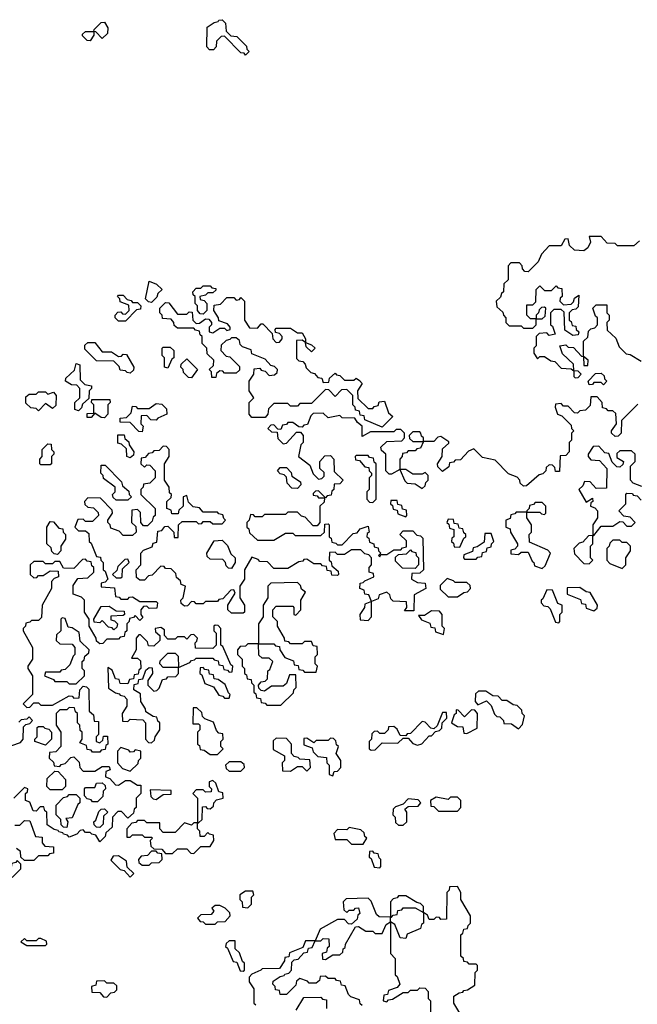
# Model space of a CAD drawing. Extents: x 2776963 to 2884430, y 684484 to 829250.
# Tile 122 of 256: x 2792145 to 2794769, y 787910 to 792090. Entities that reach past the tile are written whole.
import ezdxf

# ---------------------------------------------------------------- set-up
doc = ezdxf.new("R2010")
doc.units = 0

msp = doc.modelspace()

# ---------------------------------------------------------------- linework, layer by layer
at = {"layer": '0CON20XD'}
for points in [[(2792445, 792000), (2792431.7, 792001.7), (2792411.7, 792021.7), (2792411.7, 792028.3), (2792425, 792040), (2792460, 792040), (2792461.7, 792048.3), (2792491.7, 792078.3), (2792505, 792080), (2792520, 792055), (2792518.3, 792031.7), (2792495, 792010), (2792468.3, 792038.3), (2792460, 792040), (2792460, 792025), (2792445, 792000)], [(2793105, 791940), (2793098.3, 791948.3), (2793085, 791950), (2793015, 792020), (2793001.7, 792018.3), (2792981.7, 791998.3), (2792980, 791975), (2792968.3, 791961.7), (2792951.7, 791961.7), (2792940, 791975), (2792941.7, 792058.3), (2792971.7, 792078.3), (2792988.3, 792081.7), (2792991.7, 792088.3), (2793005, 792090), (2793020, 792075), (2793021.7, 792041.7), (2793041.7, 792021.7), (2793068.3, 792018.3), (2793108.3, 791978.3), (2793110, 791965), (2793120, 791955), (2793105, 791940)], [(2794778.3, 791151.7), (2794755, 791130), (2794685, 791130), (2794675, 791140), (2794641.7, 791141.7), (2794615, 791170), (2794565, 791170), (2794570, 791145), (2794558.3, 791121.7), (2794541.7, 791108.3), (2794501.7, 791111.7), (2794481.7, 791131.7), (2794475, 791160), (2794461.7, 791158.3), (2794445, 791130), (2794395, 791130), (2794362.5, 791095), (2794348.3, 791061.7), (2794305, 791020), (2794291.7, 791021.7), (2794281.7, 791031.7), (2794280, 791045), (2794268.3, 791058.3), (2794231.7, 791058.3), (2794220, 791045), (2794220, 790985), (2794201.7, 790968.3), (2794200, 790935), (2794191.7, 790928.3), (2794188.3, 790911.7), (2794170, 790895), (2794171.7, 790871.7), (2794198.3, 790848.3), (2794200, 790835), (2794210, 790825), (2794210, 790805), (2794225, 790790), (2794275, 790790), (2794285, 790780), (2794325, 790780), (2794340, 790795), (2794340, 790820), (2794365, 790820), (2794378.3, 790831.7), (2794380, 790865), (2794375, 790870), (2794361.7, 790868.3), (2794351.7, 790858.3), (2794350, 790845), (2794340, 790835), (2794340, 790820), (2794315, 790820), (2794300, 790835), (2794300, 790880), (2794325, 790880), (2794338.3, 790891.7), (2794340, 790945), (2794355, 790960), (2794375, 790940), (2794405, 790940), (2794425, 790960), (2794431.7, 790951.7), (2794448.3, 790948.3), (2794450, 790915), (2794441.7, 790908.3), (2794440, 790895), (2794455, 790880), (2794488.3, 790881.7), (2794498.3, 790891.7), (2794501.7, 790908.3), (2794520, 790920), (2794518.3, 790871.7), (2794508.3, 790861.7), (2794491.7, 790858.3), (2794480, 790845), (2794480, 790815), (2794488.3, 790808.3), (2794491.7, 790791.7), (2794508.3, 790788.3), (2794510, 790775), (2794520, 790765), (2794518.3, 790751.7), (2794495, 790750), (2794461.7, 790771.7), (2794458.3, 790848.3), (2794445, 790860), (2794415, 790860), (2794400, 790845), (2794400, 790795), (2794408.3, 790788.3), (2794420, 790755), (2794395, 790750), (2794385, 790760), (2794351.7, 790758.3), (2794340, 790745), (2794340, 790705), (2794330, 790695), (2794330, 790675), (2794345, 790650), (2794355, 790660), (2794375, 790660), (2794401.7, 790641.7), (2794418.3, 790638.3), (2794445, 790610), (2794488.3, 790608.3), (2794500, 790600), (2794500, 790575), (2794505, 790570), (2794518.3, 790571.7), (2794530, 790585), (2794518.3, 790598.3), (2794500, 790600), (2794498.3, 790628.3), (2794451.7, 790671.7), (2794440, 790705)], [(2792705, 790890), (2792691.7, 790891.7), (2792680, 790905), (2792695, 790980), (2792727, 790967), (2792750, 790945), (2792731.7, 790928.3), (2792728.3, 790911.7), (2792705, 790890)], [(2792925, 790840), (2792911.7, 790841.7), (2792900, 790855), (2792900, 790875), (2792890, 790885), (2792890, 790915), (2792881.7, 790921.7), (2792880, 790935), (2792895, 790950), (2792915, 790950), (2792925, 790960), (2792955, 790960), (2792961.7, 790951.7), (2792978.3, 790948.3), (2792978.3, 790941.7), (2792965, 790930), (2792945, 790930), (2792935, 790920), (2792910, 790915), (2792911.7, 790901.7), (2792928.3, 790898.3), (2792940, 790885), (2792940, 790855), (2792925, 790840)], [(2792595, 790810), (2792565, 790810), (2792550, 790825), (2792550, 790835), (2792561.7, 790848.3), (2792575, 790850), (2792581.7, 790841.7), (2792595, 790840), (2792610, 790855), (2792608.3, 790878.3), (2792571.7, 790891.7), (2792570, 790905), (2792560, 790915), (2792565, 790920), (2792585, 790920), (2792601.7, 790901.7), (2792618.3, 790898.3), (2792625, 790890), (2792645, 790890), (2792660, 790875), (2792658.3, 790861.7), (2792641.7, 790858.3), (2792595, 790810)], [(2793685, 790360), (2793611.7, 790391.7), (2793608.3, 790408.3), (2793591.7, 790411.7), (2793588.3, 790428.3), (2793571.7, 790431.7), (2793570, 790445), (2793560, 790455), (2793560, 790495), (2793535, 790520), (2793511.7, 790518.3), (2793485, 790490), (2793458.3, 790518.3), (2793445, 790520), (2793385, 790460), (2793335, 790460), (2793325, 790450), (2793295, 790450), (2793285, 790460), (2793225, 790460), (2793201.7, 790438.3), (2793200, 790415), (2793188.3, 790401.7), (2793131.7, 790401.7), (2793120, 790415), (2793120, 790465), (2793140, 790485), (2793120, 790515), (2793120, 790555), (2793140, 790585), (2793141.7, 790608.3), (2793165, 790610), (2793171.7, 790601.7), (2793188.3, 790598.3), (2793205, 790580), (2793228.3, 790581.7), (2793238.3, 790591.7), (2793240, 790605), (2793228.3, 790618.3), (2793211.7, 790621.7), (2793188.3, 790648.3), (2793131.7, 790671.7), (2793128.3, 790688.3), (2793091.7, 790701.7), (2793081.7, 790711.7), (2793078.3, 790728.3), (2793065, 790740), (2793045, 790740), (2793038.3, 790731.7), (2793021.7, 790728.3), (2793001.7, 790708.3), (2793000, 790685), (2793021.7, 790661.7), (2793038.3, 790658.3), (2793078.3, 790618.3), (2793078.3, 790601.7), (2793065, 790590), (2793015, 790590), (2793008.3, 790598.3), (2792995, 790600), (2792981.7, 790588.3), (2792978.3, 790571.7), (2792961.7, 790571.7), (2792960, 790595), (2792950, 790605), (2792968.3, 790621.7), (2792970, 790645), (2792941.7, 790671.7), (2792940, 790695), (2792920, 790715), (2792920, 790745), (2792911.7, 790751.7), (2792908.3, 790768.3), (2792891.7, 790771.7), (2792885, 790780), (2792815, 790780), (2792801.7, 790791.7), (2792800, 790805), (2792788.3, 790818.3), (2792751.7, 790821.7), (2792750, 790835), (2792740, 790845), (2792740, 790865), (2792765, 790890), (2792778.3, 790888.3), (2792815, 790840), (2792855, 790840), (2792865, 790850), (2792878.3, 790848.3), (2792880, 790815), (2792895, 790800), (2792908.3, 790801.7), (2792935, 790820), (2792948.3, 790818.3), (2792960, 790805), (2792960, 790795), (2792950, 790785), (2792950, 790765), (2792965, 790760), (2792995, 790780), (2793015, 790780), (2793025, 790770), (2793040, 790775), (2793040, 790785), (2793028.3, 790798.3), (2792991.7, 790811.7), (2792990, 790825), (2792970, 790855), (2792971.7, 790878.3), (2792998.3, 790881.7), (2793025, 790910), (2793055, 790910), (2793065, 790900), (2793078.3, 790901.7), (2793085, 790910), (2793100, 790895), (2793100, 790815), (2793121.7, 790781.7), (2793155, 790780), (2793171.7, 790798.3), (2793178.3, 790798.3), (2793218.3, 790758.3), (2793220, 790735), (2793235, 790720), (2793248.3, 790721.7), (2793260, 790735), (2793260, 790745), (2793248.3, 790758.3), (2793231.7, 790761.7), (2793230, 790775), (2793235, 790780), (2793295, 790780), (2793325, 790760), (2793345, 790760), (2793360, 790735), (2793360, 790720), (2793385, 790710), (2793400, 790695), (2793385, 790680), (2793361.7, 790701.7), (2793360, 790720), (2793345, 790730), (2793321.7, 790728.3), (2793321.7, 790651.7), (2793331.7, 790641.7), (2793348.3, 790638.3), (2793358.3, 790628.3), (2793361.7, 790611.7), (2793381.7, 790591.7), (2793398.3, 790588.3), (2793411.7, 790571.7), (2793428.3, 790568.3), (2793435, 790550), (2793458.3, 790551.7), (2793461.7, 790568.3), (2793485, 790590), (2793491.7, 790581.7), (2793505, 790580), (2793525, 790560), (2793565, 790560), (2793575, 790567.5), (2793588.3, 790558.3), (2793600, 790545), (2793580, 790515), (2793581.7, 790481.7), (2793625, 790440), (2793645, 790440), (2793651.7, 790448.3), (2793668.3, 790451.7), (2793671.7, 790468.3), (2793695, 790470), (2793711.7, 790421.7), (2793730, 790405), (2793685, 790360)], [(2794440, 790705), (2794465, 790710), (2794475, 790700), (2794498.3, 790698.3), (2794531.7, 790661.7), (2794540, 790660), (2794541.7, 790621.7), (2794558.3, 790621.7), (2794560, 790645), (2794540, 790660), (2794540, 790725), (2794558.3, 790741.7), (2794561.7, 790768.3), (2794571.7, 790778.3), (2794588.3, 790781.7), (2794600, 790795), (2794600, 790825), (2794591.7, 790831.7), (2794580, 790865), (2794595, 790880), (2794640, 790880), (2794640, 790845), (2794650, 790835), (2794650, 790815), (2794640, 790805), (2794641.7, 790771.7), (2794678.3, 790738.3), (2794691.7, 790701.7), (2794721.7, 790671.7), (2794738.3, 790668.3), (2794785, 790640)], [(2792615, 790590), (2792601.7, 790591.7), (2792595, 790600), (2792571.7, 790601.7), (2792568.3, 790618.3), (2792545, 790640), (2792471.7, 790641.7), (2792421.7, 790691.7), (2792421.7, 790708.3), (2792435, 790720), (2792465, 790720), (2792495, 790680), (2792535, 790680), (2792565, 790660), (2792578.3, 790661.7), (2792585, 790670), (2792598.3, 790668.3), (2792630, 790615), (2792628.3, 790601.7), (2792615, 790590)], [(2792775, 790610), (2792760, 790615), (2792760, 790655), (2792750, 790665), (2792750, 790695), (2792755, 790700), (2792785, 790700), (2792800, 790685), (2792800, 790655), (2792791.7, 790648.3), (2792775, 790610)], [(2792875, 790570), (2792861.7, 790571.7), (2792841.7, 790591.7), (2792840, 790605), (2792830, 790615), (2792831.7, 790628.3), (2792855, 790650), (2792900, 790605), (2792875, 790570)], [(2792395, 790430), (2792380, 790435), (2792380, 790465), (2792400, 790485), (2792400, 790525), (2792388.3, 790538.3), (2792365, 790540), (2792340, 790555), (2792341.7, 790568.3), (2792378.3, 790601.7), (2792385, 790630), (2792400, 790625), (2792401.7, 790561.7), (2792421.7, 790541.7), (2792450, 790535), (2792450, 790525), (2792440, 790515), (2792438.3, 790481.7), (2792411.7, 790458.3), (2792408.3, 790441.7), (2792395, 790430)], [(2794625, 790540), (2794615, 790550), (2794585, 790550), (2794578.3, 790541.7), (2794565, 790540), (2794560, 790555), (2794591.7, 790588.3), (2794615, 790590), (2794628.3, 790578.3), (2794630, 790565), (2794640, 790555), (2794625, 790540)], [(2792225, 790430), (2792215, 790440), (2792191.7, 790441.7), (2792171.7, 790461.7), (2792171.7, 790488.3), (2792185, 790500), (2792215, 790500), (2792225, 790510), (2792255, 790510), (2792265, 790500), (2792288.3, 790508.3), (2792300, 790495), (2792298.3, 790451.7), (2792285, 790440), (2792255, 790460), (2792225, 790430)], [(2794771.7, 790458.3), (2794701.7, 790388.3), (2794700, 790335), (2794688.3, 790321.7), (2794675, 790320), (2794660, 790335), (2794660, 790345), (2794680, 790375), (2794678.3, 790418.3), (2794665, 790430), (2794645, 790430), (2794638.3, 790438.3), (2794621.7, 790441.7), (2794620, 790465), (2794598.3, 790488.3), (2794571.7, 790488.3), (2794568.3, 790451.7), (2794548.3, 790431.7), (2794525, 790430), (2794515, 790420), (2794501.7, 790421.7), (2794475, 790450), (2794455, 790450), (2794445, 790460), (2794421.7, 790458.3), (2794420, 790445), (2794430, 790415), (2794448.3, 790408.3), (2794488.3, 790368.3), (2794490, 790355), (2794500, 790345), (2794490, 790335), (2794490, 790305), (2794480, 790295), (2794480, 790255), (2794465, 790240), (2794441.7, 790238.3), (2794438.3, 790171.7), (2794421.7, 790171.7), (2794418.3, 790188.3), (2794408.3, 790198.3), (2794395, 790200), (2794381.7, 790188.3), (2794380, 790175), (2794368.3, 790161.7), (2794351.7, 790158.3), (2794298.3, 790111.7), (2794285, 790110), (2794271.7, 790121.7), (2794270, 790135), (2794258.3, 790148.3), (2794221.7, 790161.7), (2794165, 790220), (2794111.7, 790231.7), (2794075, 790267.5), (2794051.7, 790258.3), (2794018.3, 790221.7), (2793995, 790220), (2793988.3, 790211.7), (2793971.7, 790208.3), (2793968.3, 790191.7), (2793941.7, 790171.7), (2793921.7, 790191.7), (2793920, 790205), (2793940, 790235), (2793941.7, 790268.3), (2793968.3, 790291.7), (2793968.3, 790298.3), (2793935, 790320), (2793921.7, 790318.3), (2793905, 790300), (2793860, 790300), (2793860, 790315), (2793851.7, 790321.7), (2793850, 790335), (2793845, 790340), (2793815, 790340), (2793800, 790325), (2793801.7, 790311.7), (2793815, 790300), (2793860, 790300), (2793848.3, 790271.7), (2793831.7, 790268.3), (2793825, 790260), (2793795, 790260), (2793788.3, 790251.7), (2793771.7, 790248.3), (2793770, 790235), (2793760, 790225), (2793760, 790180), (2793725, 790160), (2793715, 790160), (2793700, 790175), (2793700, 790245), (2793681.7, 790261.7), (2793680, 790275), (2793705, 790300), (2793768.3, 790301.7), (2793780, 790315), (2793780, 790335), (2793765, 790350), (2793745, 790350), (2793735, 790340), (2793635, 790340), (2793600, 790320), (2793600, 790365), (2793580, 790380), (2793568.3, 790398.3), (2793515, 790400), (2793505, 790410), (2793455, 790400), (2793435, 790420), (2793391.7, 790418.3), (2793381.7, 790408.3), (2793368.3, 790371.7), (2793351.7, 790368.3), (2793345, 790360), (2793331.7, 790361.7), (2793305, 790380), (2793285, 790380), (2793278.3, 790371.7), (2793261.7, 790368.3), (2793255, 790350), (2793241.7, 790351.7), (2793225, 790370), (2793211.7, 790368.3), (2793200, 790355), (2793215, 790340), (2793238.3, 790338.3), (2793241.7, 790311.7), (2793265, 790290), (2793278.3, 790291.7), (2793321.7, 790338.3), (2793338.3, 790338.3), (2793350, 790325), (2793350, 790295), (2793340, 790285), (2793330, 790235), (2793378.3, 790198.3), (2793391.7, 790161.7), (2793415, 790140), (2793428.3, 790141.7), (2793438.3, 790151.7), (2793438.3, 790168.3), (2793420, 790185), (2793420, 790215), (2793441.7, 790238.3), (2793465, 790240), (2793480, 790225), (2793481.7, 790171.7), (2793520, 790135), (2793505, 790120), (2793481.7, 790118.3), (2793480, 790095), (2793471.7, 790088.3), (2793468.3, 790071.7), (2793451.7, 790068.3), (2793445, 790060), (2793415, 790090), (2793401.7, 790088.3), (2793391.7, 790078.3), (2793391.7, 790071.7), (2793408.3, 790068.3), (2793415, 790060), (2793440, 790060), (2793438.3, 790041.7), (2793420, 790025), (2793420, 789955), (2793408.3, 789941.7), (2793391.7, 789941.7), (2793358.3, 789978.3), (2793341.7, 789981.7), (2793325, 790000), (2793285, 790000), (2793275, 789990), (2793185, 789990), (2793175, 789980), (2793145, 789980), (2793138.3, 789988.3), (2793125, 789990), (2793120, 789965), (2793110, 789955), (2793110, 789935), (2793118.3, 789928.3), (2793121.7, 789911.7), (2793155, 789880), (2793225, 789880), (2793275, 789910), (2793305, 789910), (2793315, 789900), (2793425, 789900), (2793440, 789915), (2793441.7, 789948.3), (2793455, 789950), (2793460, 789945), (2793460, 789895), (2793468.3, 789888.3), (2793471.7, 789871.7), (2793488.3, 789868.3), (2793495, 789860), (2793515, 789860), (2793561.7, 789908.3), (2793578.3, 789911.7), (2793591.7, 789928.3), (2793625, 789940), (2793630, 789915), (2793621.7, 789908.3), (2793620, 789895), (2793628.3, 789888.3), (2793631.7, 789871.7), (2793650, 789865), (2793651.7, 789851.7), (2793668.3, 789848.3), (2793670, 789835), (2793680, 789825), (2793670, 789815), (2793675, 789810), (2793680, 789820), (2793705, 789820), (2793735, 789840), (2793765, 789840), (2793771.7, 789848.3), (2793788.3, 789851.7), (2793788.3, 789878.3), (2793760, 789905), (2793775, 789920), (2793815, 789920), (2793831.7, 789901.7), (2793848.3, 789898.3), (2793858.3, 789888.3), (2793860, 789755), (2793845, 789740), (2793811.7, 789738.3), (2793810, 789715), (2793835, 789700), (2793868.3, 789698.3), (2793870, 789675), (2793821.7, 789648.3), (2793820, 789580), (2793780, 789580), (2793790, 789595), (2793788.3, 789618.3), (2793731.7, 789621.7), (2793721.7, 789631.7), (2793718.3, 789648.3), (2793705, 789660), (2793671.7, 789648.3), (2793668.3, 789631.7), (2793640, 789620), (2793628.3, 789648.3), (2793611.7, 789651.7), (2793608.3, 789668.3), (2793590, 789675), (2793591.7, 789698.3), (2793605, 789700), (2793611.7, 789708.3), (2793650, 789725), (2793648.3, 789738.3), (2793630, 789745), (2793630, 789765), (2793640, 789775), (2793640, 789805), (2793628.3, 789818.3), (2793611.7, 789821.7), (2793595, 789840), (2793555, 789840), (2793525, 789820), (2793495, 789820), (2793485, 789830), (2793461.7, 789828.3), (2793460, 789795), (2793468.3, 789788.3), (2793471.7, 789771.7), (2793498.3, 789748.3), (2793500, 789735), (2793495, 789730), (2793471.7, 789731.7), (2793468.3, 789748.3), (2793451.7, 789751.7), (2793448.3, 789768.3), (2793431.7, 789771.7), (2793425, 789780), (2793395, 789780), (2793365, 789800), (2793351.7, 789798.3), (2793348.3, 789791.7), (2793331.7, 789788.3), (2793285, 789760), (2793225, 789760), (2793198.3, 789788.3), (2793165, 789790), (2793158.3, 789798.3), (2793131.7, 789808.3), (2793100, 789755), (2793100, 789715), (2793080, 789685), (2793080, 789635), (2793100, 789605), (2793100, 789575), (2793095, 789570), (2793045, 789570), (2793030, 789585), (2793030, 789605), (2793060, 789655), (2793055, 789670), (2793041.7, 789668.3), (2793008.3, 789631.7), (2792991.7, 789628.3), (2792985, 789620), (2792935, 789620), (2792925, 789610), (2792895, 789610), (2792888.3, 789618.3), (2792875, 789620), (2792858.3, 789601.7), (2792845, 789600), (2792831.7, 789611.7), (2792830, 789625), (2792840, 789635), (2792850, 789685), (2792831.7, 789691.7), (2792828.3, 789708.3), (2792811.7, 789721.7), (2792808.3, 789738.3), (2792788.3, 789758.3), (2792765, 789760), (2792758.3, 789768.3), (2792745, 789770), (2792708.3, 789731.7), (2792691.7, 789728.3), (2792675, 789710), (2792655, 789710), (2792641.7, 789721.7), (2792640, 789755), (2792660, 789775), (2792660, 789825), (2792671.7, 789838.3), (2792708.3, 789851.7), (2792711.7, 789868.3), (2792728.3, 789871.7), (2792731.7, 789918.3), (2792748.3, 789921.7), (2792761.7, 789938.3), (2792775, 789940), (2792800, 789915)], [(2792505, 790400), (2792491.7, 790401.7), (2792465, 790420), (2792448.3, 790401.7), (2792431.7, 790401.7), (2792431.7, 790418.3), (2792460, 790420), (2792460, 790455), (2792450, 790465), (2792451.7, 790478.3), (2792528.3, 790478.3), (2792530, 790465), (2792520, 790455), (2792520, 790415), (2792505, 790400)], [(2792665, 790340), (2792651.7, 790341.7), (2792615, 790380), (2792571.7, 790381.7), (2792571.7, 790398.3), (2792598.3, 790401.7), (2792618.3, 790421.7), (2792625, 790450), (2792638.3, 790448.3), (2792645, 790440), (2792695, 790440), (2792725, 790460), (2792748.3, 790458.3), (2792768.3, 790438.3), (2792770, 790415), (2792731.7, 790398.3), (2792725, 790390), (2792701.7, 790391.7), (2792685, 790410), (2792661.7, 790408.3), (2792660, 790375), (2792670, 790365), (2792665, 790340)], [(2792615, 790230), (2792600, 790235), (2792598.3, 790268.3), (2792578.3, 790288.3), (2792561.7, 790291.7), (2792561.7, 790328.3), (2792588.3, 790328.3), (2792591.7, 790311.7), (2792608.3, 790298.3), (2792610, 790285), (2792630, 790255), (2792628.3, 790241.7), (2792615, 790230)], [(2792800, 789915), (2792801.7, 789891.7), (2792818.3, 789891.7), (2792820, 789945), (2792835, 789960), (2792895, 789960), (2792905, 789950), (2792918.3, 789951.7), (2792925, 789960), (2792955, 789960), (2792965, 789950), (2793005, 789950), (2793020, 789965), (2793011.7, 789971.7), (2793008.3, 789988.3), (2792991.7, 789991.7), (2792985, 790000), (2792925, 790000), (2792908.3, 790018.3), (2792881.7, 790021.7), (2792861.7, 790041.7), (2792855, 790070), (2792840, 790065), (2792840, 790025), (2792821.7, 790008.3), (2792818.3, 789991.7), (2792791.7, 789991.7), (2792788.3, 790008.3), (2792770, 790015), (2792770, 790045), (2792788.3, 790061.7), (2792790, 790075), (2792781.7, 790081.7), (2792780, 790105), (2792760, 790135), (2792760, 790205), (2792780, 790235), (2792780, 790265), (2792768.3, 790278.3), (2792755, 790280), (2792738.3, 790261.7), (2792715, 790260), (2792708.3, 790251.7), (2792691.7, 790248.3), (2792678.3, 790231.7), (2792661.7, 790228.3), (2792660, 790205), (2792675, 790190), (2792685, 790200), (2792698.3, 790198.3), (2792720, 790175), (2792720, 790145), (2792698.3, 790121.7), (2792671.7, 790118.3), (2792670, 790105), (2792660, 790095), (2792660, 790075), (2792720, 790015), (2792720, 789985), (2792711.7, 789978.3), (2792708.3, 789961.7), (2792688.3, 789941.7), (2792671.7, 789941.7), (2792660, 789955), (2792658.3, 789998.3), (2792645, 790010), (2792621.7, 790008.3), (2792620, 789955), (2792638.3, 789938.3), (2792640, 789915), (2792625, 789900), (2792585, 789900), (2792568.3, 789918.3), (2792531.7, 789931.7), (2792530, 789945), (2792520, 789955), (2792520, 789965), (2792540, 789995), (2792538.3, 790008.3), (2792488.3, 790058.3), (2792435, 790060), (2792420, 790045), (2792421.7, 790031.7), (2792435, 790020), (2792458.3, 790018.3), (2792478.3, 789998.3), (2792480, 789985), (2792455, 789960), (2792425, 789960), (2792415, 789970), (2792391.7, 789968.3), (2792380, 789935), (2792395, 789920), (2792425, 789920), (2792438.3, 789908.3), (2792440, 789875), (2792448.3, 789868.3), (2792471.7, 789811.7), (2792488.3, 789808.3), (2792490, 789795), (2792500, 789785), (2792500, 789755), (2792508.3, 789748.3), (2792520, 789715), (2792508.3, 789701.7), (2792491.7, 789698.3), (2792491.7, 789681.7), (2792548.3, 789678.3), (2792551.7, 789641.7), (2792568.3, 789638.3), (2792575, 789630), (2792605, 789630), (2792611.7, 789638.3), (2792625, 789640), (2792655, 789620), (2792725, 789620), (2792730, 789615), (2792728.3, 789591.7), (2792695, 789590), (2792685, 789600), (2792671.7, 789598.3), (2792660, 789585), (2792660, 789565), (2792668.3, 789551.7), (2792655, 789540), (2792635, 789560), (2792628.3, 789551.7), (2792611.7, 789548.3), (2792610, 789535), (2792600, 789525), (2792600, 789495), (2792591.7, 789488.3), (2792588.3, 789471.7), (2792571.7, 789468.3), (2792565, 789460), (2792515, 789460), (2792498.3, 789441.7), (2792485, 789440), (2792471.7, 789451.7), (2792470, 789465), (2792440, 789515), (2792440, 789545), (2792420, 789575), (2792420, 789625), (2792408.3, 789638.3), (2792371.7, 789651.7), (2792371.7, 789688.3), (2792391.7, 789718.3), (2792435, 789720), (2792460, 789745), (2792460, 789765), (2792451.7, 789771.7), (2792448.3, 789788.3), (2792431.7, 789791.7), (2792425, 789800), (2792411.7, 789798.3), (2792375, 789760), (2792331.7, 789761.7), (2792315, 789790), (2792295, 789790), (2792285, 789780), (2792255, 789780), (2792245, 789790), (2792205, 789790), (2792190, 789775), (2792190, 789735), (2792205, 789720), (2792218.3, 789721.7), (2792225, 789730), (2792245, 789730), (2792275, 789750), (2792308.3, 789748.3), (2792310, 789725), (2792291.7, 789718.3), (2792280, 789705), (2792280, 789675), (2792240, 789605), (2792238.3, 789551.7), (2792225, 789540), (2792195, 789540), (2792188.3, 789531.7), (2792171.7, 789528.3), (2792170, 789515), (2792160, 789505), (2792160, 789495), (2792200, 789425), (2792200, 789375), (2792180, 789345), (2792180, 789335), (2792200, 789305), (2792200, 789225), (2792160, 789185), (2792175, 789170), (2792188.3, 789171.7), (2792205, 789190), (2792225, 789190), (2792235, 789180), (2792285, 789180), (2792355, 789220), (2792368.3, 789218.3), (2792375, 789210), (2792398.3, 789211.7), (2792400, 789245), (2792415, 789260), (2792428.3, 789258.3), (2792438.3, 789248.3), (2792440, 789155), (2792458.3, 789138.3), (2792461.7, 789111.7), (2792480, 789110), (2792480, 789055), (2792470, 789045), (2792470, 789025), (2792485, 789020), (2792498.3, 789031.7), (2792501.7, 789048.3), (2792518.3, 789048.3), (2792520, 789015), (2792511.7, 789008.3), (2792508.3, 788991.7), (2792491.7, 788988.3), (2792485, 788980), (2792455, 788980), (2792448.3, 788988.3), (2792431.7, 788991.7), (2792428.3, 789008.3), (2792400, 789020), (2792410, 789035), (2792410, 789065), (2792401.7, 789071.7), (2792400, 789095), (2792390, 789105), (2792390, 789145), (2792381.7, 789151.7), (2792378.3, 789168.3), (2792355, 789170), (2792345, 789160), (2792315, 789160), (2792300, 789145), (2792300, 789095), (2792320, 789065), (2792320, 789005), (2792298.3, 788981.7), (2792271.7, 788978.3), (2792270, 788955), (2792288.3, 788938.3), (2792291.7, 788921.7), (2792315, 788920), (2792321.7, 788928.3), (2792338.3, 788931.7), (2792361.7, 788958.3), (2792375, 788960), (2792398.3, 788938.3), (2792400, 788915), (2792415, 788900), (2792465, 788900), (2792495, 788920), (2792525, 788920), (2792530, 788905), (2792511.7, 788898.3), (2792510, 788875), (2792528.3, 788868.3), (2792551.7, 788841.7), (2792565, 788840), (2792595, 788860), (2792615, 788860), (2792645, 788840), (2792660, 788840), (2792660, 788805), (2792640, 788785), (2792640, 788745), (2792631.7, 788738.3), (2792628.3, 788721.7), (2792605, 788700), (2792578.3, 788728.3), (2792561.7, 788728.3), (2792540, 788705), (2792538.3, 788661.7), (2792511.7, 788638.3), (2792508.3, 788621.7), (2792485, 788600), (2792468.3, 788628.3), (2792451.7, 788631.7), (2792445, 788640), (2792425, 788640), (2792415, 788650), (2792401.7, 788648.3), (2792388.3, 788631.7), (2792355, 788620), (2792348.3, 788628.3), (2792331.7, 788631.7), (2792328.3, 788638.3), (2792311.7, 788641.7), (2792308.3, 788648.3), (2792291.7, 788651.7), (2792261.7, 788671.7), (2792260, 788725), (2792251.7, 788731.7), (2792248.3, 788748.3), (2792231.7, 788748.3), (2792215, 788730), (2792201.7, 788731.7), (2792188.3, 788768.3), (2792170, 788775), (2792170, 788805), (2792178.3, 788811.7), (2792180, 788825), (2792165, 788830), (2792120, 788785)], [(2792275, 790200), (2792235, 790200), (2792230, 790205), (2792230, 790225), (2792240, 790235), (2792240, 790265), (2792265, 790290), (2792278.3, 790288.3), (2792280, 790265), (2792290, 790255), (2792290, 790245), (2792280, 790235), (2792280, 790205), (2792275, 790200)], [(2794788.3, 790108.3), (2794751.7, 790121.7), (2794740, 790135), (2794740, 790195), (2794760, 790215), (2794760, 790245), (2794745, 790260), (2794695, 790260), (2794681.7, 790248.3), (2794681.7, 790231.7), (2794710, 790215), (2794708.3, 790201.7), (2794695, 790190), (2794681.7, 790191.7), (2794661.7, 790211.7), (2794648.3, 790248.3), (2794631.7, 790251.7), (2794605, 790280), (2794581.7, 790278.3), (2794560, 790245), (2794560, 790235), (2794571.7, 790221.7), (2794608.3, 790218.3), (2794640, 790185), (2794638.3, 790101.7), (2794595, 790100), (2794568.3, 790128.3), (2794545, 790130), (2794538.3, 790111.7), (2794520, 790095), (2794551.7, 790041.7), (2794578.3, 790058.3), (2794580, 790045), (2794571.7, 790038.3), (2794570, 790025), (2794588.3, 790018.3), (2794600, 790005), (2794600, 789975), (2794580, 789945), (2794580, 789900), (2794585, 789900)], [(2793645, 790040), (2793660, 790055), (2793660, 790205), (2793651.7, 790211.7), (2793648.3, 790228.3), (2793631.7, 790231.7), (2793625, 790240), (2793575, 790240), (2793570, 790235), (2793571.7, 790221.7), (2793588.3, 790218.3), (2793611.7, 790191.7), (2793628.3, 790188.3), (2793630, 790175), (2793640, 790165), (2793640, 790155), (2793630, 790145), (2793630, 790095), (2793620, 790085), (2793620, 790055), (2793631.7, 790041.7), (2793645, 790040)], [(2792605, 790050), (2792555, 790050), (2792541.7, 790061.7), (2792540, 790075), (2792550, 790085), (2792550, 790105), (2792501.7, 790141.7), (2792500, 790155), (2792490, 790165), (2792491.7, 790198.3), (2792508.3, 790198.3), (2792578.3, 790128.3), (2792581.7, 790111.7), (2792608.3, 790088.3), (2792610, 790075), (2792620, 790065), (2792605, 790050)], [(2793325, 790100), (2793301.7, 790101.7), (2793281.7, 790121.7), (2793278.3, 790148.3), (2793268.3, 790158.3), (2793251.7, 790161.7), (2793240, 790175), (2793251.7, 790188.3), (2793278.3, 790188.3), (2793298.3, 790168.3), (2793301.7, 790151.7), (2793338.3, 790128.3), (2793340, 790115), (2793325, 790100)], [(2793855, 790100), (2793868.3, 790111.7), (2793870, 790125), (2793880, 790135), (2793880, 790155), (2793868.3, 790168.3), (2793855, 790160), (2793815, 790160), (2793785, 790180), (2793760, 790180), (2793781.7, 790131.7), (2793791.7, 790121.7), (2793825, 790120), (2793855, 790100)], [(2794585, 789900), (2794615, 789940), (2794665, 789940), (2794695, 789960), (2794708.3, 789958.3), (2794725, 789940), (2794745, 789940), (2794760, 789955), (2794738.3, 789978.3), (2794711.7, 789981.7), (2794690, 790005), (2794720, 790035), (2794720, 790075), (2794725, 790080), (2794748.3, 790078.3), (2794751.7, 790071.7), (2794768.3, 790068.3), (2794785, 790050)], [(2793785, 789980), (2793790, 789985), (2793788.3, 790008.3), (2793771.7, 790011.7), (2793768.3, 790028.3), (2793751.7, 790031.7), (2793748.3, 790048.3), (2793721.7, 790048.3), (2793720, 790035), (2793728.3, 790028.3), (2793731.7, 790011.7), (2793748.3, 790008.3), (2793751.7, 789991.7), (2793785, 789980)], [(2794375, 789990), (2794380, 789995), (2794380, 790025), (2794365, 790040), (2794335, 790040), (2794328.3, 790031.7), (2794311.7, 790028.3), (2794310, 790015), (2794300, 790005), (2794300, 790000), (2794355, 790000), (2794361.7, 789991.7), (2794375, 789990)], [(2794365, 789760), (2794378.3, 789771.7), (2794400, 789825), (2794388.3, 789838.3), (2794311.7, 789871.7), (2794310, 789905), (2794320, 789915), (2794320, 789945), (2794300, 789975), (2794300, 790000), (2794255, 790000), (2794248.3, 789991.7), (2794231.7, 789988.3), (2794228.3, 789971.7), (2794210, 789965), (2794210, 789935), (2794228.3, 789928.3), (2794230, 789915), (2794260, 789865), (2794260, 789855), (2794248.3, 789841.7), (2794231.7, 789838.3), (2794231.7, 789821.7), (2794265, 789820), (2794275, 789830), (2794305, 789830), (2794321.7, 789791.7), (2794330, 789785), (2794331.7, 789771.7), (2794365, 789760)], [(2792305, 789820), (2792291.7, 789821.7), (2792281.7, 789831.7), (2792278.3, 789848.3), (2792260, 789865), (2792260, 789935), (2792275, 789960), (2792288.3, 789958.3), (2792311.7, 789931.7), (2792328.3, 789928.3), (2792330, 789915), (2792340, 789905), (2792340, 789885), (2792320, 789855), (2792320, 789835), (2792305, 789820)], [(2794015, 789850), (2794031.7, 789888.3), (2794040, 789895), (2794040, 789905), (2794031.7, 789911.7), (2794028.3, 789928.3), (2794011.7, 789931.7), (2794008.3, 789948.3), (2793991.7, 789951.7), (2793988.3, 789968.3), (2793965, 789970), (2793960, 789955), (2793968.3, 789948.3), (2793971.7, 789931.7), (2793990, 789925), (2793990, 789895), (2793981.7, 789888.3), (2793980, 789875), (2793988.3, 789868.3), (2793991.7, 789851.7), (2794015, 789850)], [(2794085, 789800), (2794091.7, 789808.3), (2794108.3, 789811.7), (2794111.7, 789828.3), (2794128.3, 789831.7), (2794131.7, 789848.3), (2794148.3, 789851.7), (2794150, 789865), (2794160, 789875), (2794148.3, 789908.3), (2794121.7, 789908.3), (2794118.3, 789871.7), (2794088.3, 789851.7), (2794071.7, 789848.3), (2794068.3, 789831.7), (2794031.7, 789818.3), (2794030, 789805), (2794035, 789800), (2794085, 789800)], [(2794565, 789780), (2794580, 789795), (2794570, 789805), (2794570, 789855), (2794580, 789865), (2794580, 789900), (2794561.7, 789898.3), (2794538.3, 789871.7), (2794521.7, 789868.3), (2794500, 789845), (2794501.7, 789821.7), (2794541.7, 789781.7), (2794565, 789780)], [(2793045, 789760), (2793031.7, 789761.7), (2793021.7, 789771.7), (2793020, 789785), (2793008.3, 789798.3), (2792955, 789800), (2792941.7, 789811.7), (2792940, 789825), (2792971.7, 789878.3), (2793005, 789880), (2793028.3, 789858.3), (2793041.7, 789821.7), (2793060, 789805), (2793060, 789785), (2793045, 789760)], [(2794705, 789760), (2794720, 789775), (2794720, 789805), (2794740, 789835), (2794740, 789855), (2794725, 789870), (2794705, 789870), (2794695, 789880), (2794665, 789880), (2794651.7, 789868.3), (2794650, 789855), (2794640, 789845), (2794640, 789795), (2794651.7, 789781.7), (2794705, 789760)], [(2793825, 789760), (2793771.7, 789761.7), (2793741.7, 789791.7), (2793741.7, 789808.3), (2793755, 789820), (2793788.3, 789821.7), (2793805, 789840), (2793811.7, 789831.7), (2793828.3, 789828.3), (2793830, 789815), (2793840, 789805), (2793840, 789775), (2793825, 789760)], [(2792575, 789720), (2792580, 789725), (2792581.7, 789758.3), (2792610, 789785), (2792605, 789800), (2792591.7, 789798.3), (2792561.7, 789768.3), (2792558.3, 789751.7), (2792540, 789735), (2792555, 789720), (2792575, 789720)], [(2793405, 789320), (2793410, 789345), (2793400, 789355), (2793400, 789385), (2793410, 789395), (2793408.3, 789428.3), (2793391.7, 789431.7), (2793385, 789450), (2793355, 789450), (2793345, 789440), (2793295, 789440), (2793288.3, 789448.3), (2793271.7, 789451.7), (2793270, 789465), (2793240, 789515), (2793240, 789535), (2793220, 789555), (2793220, 789585), (2793235, 789600), (2793305, 789600), (2793310, 789595), (2793310, 789565), (2793318.3, 789561.7), (2793340, 789585), (2793340, 789625), (2793360, 789660), (2793341.7, 789671.7), (2793338.3, 789688.3), (2793325, 789700), (2793211.7, 789698.3), (2793200, 789685), (2793200, 789635), (2793180, 789605), (2793180, 789555), (2793160, 789525), (2793160, 789440), (2793225, 789440), (2793231.7, 789431.7), (2793248.3, 789428.3), (2793250, 789415), (2793271.7, 789381.7), (2793308.3, 789368.3), (2793311.7, 789351.7), (2793328.3, 789348.3), (2793331.7, 789331.7), (2793348.3, 789328.3), (2793355, 789320), (2793405, 789320)], [(2794005, 789640), (2794031.7, 789658.3), (2794048.3, 789661.7), (2794060, 789675), (2794058.3, 789688.3), (2794045, 789700), (2793995, 789700), (2793988.3, 789708.3), (2793961.7, 789718.3), (2793931.7, 789688.3), (2793931.7, 789671.7), (2793965, 789640), (2794005, 789640)], [(2794435, 789530), (2794440, 789535), (2794440, 789565), (2794450, 789575), (2794450, 789605), (2794431.7, 789611.7), (2794408.3, 789668.3), (2794385, 789670), (2794368.3, 789631.7), (2794360, 789625), (2794360, 789615), (2794371.7, 789601.7), (2794388.3, 789598.3), (2794398.3, 789588.3), (2794421.7, 789531.7), (2794435, 789530)], [(2794585, 789580), (2794598.3, 789591.7), (2794600, 789605), (2794568.3, 789658.3), (2794551.7, 789661.7), (2794525, 789680), (2794471.7, 789678.3), (2794471.7, 789651.7), (2794528.3, 789628.3), (2794531.7, 789611.7), (2794548.3, 789608.3), (2794551.7, 789591.7), (2794585, 789580)], [(2793625, 789540), (2793640, 789555), (2793640, 789620), (2793611.7, 789608.3), (2793610, 789595), (2793590, 789565), (2793591.7, 789541.7), (2793625, 789540)], [(2792545, 789500), (2792538.3, 789508.3), (2792521.7, 789511.7), (2792495, 789540), (2792485, 789530), (2792461.7, 789531.7), (2792460, 789545), (2792491.7, 789598.3), (2792525, 789600), (2792555, 789580), (2792588.3, 789578.3), (2792590, 789565), (2792585, 789560), (2792531.7, 789558.3), (2792531.7, 789541.7), (2792548.3, 789538.3), (2792560, 789525), (2792558.3, 789511.7), (2792545, 789500)], [(2793945, 789480), (2793950, 789505), (2793940, 789515), (2793940, 789565), (2793928.3, 789578.3), (2793895, 789580), (2793865, 789560), (2793840, 789560), (2793851.7, 789541.7), (2793888.3, 789528.3), (2793891.7, 789511.7), (2793908.3, 789508.3), (2793911.7, 789491.7), (2793945, 789480)], [(2792385, 789270), (2792420, 789305), (2792420, 789325), (2792410, 789335), (2792410, 789365), (2792418.3, 789371.7), (2792421.7, 789388.3), (2792438.3, 789401.7), (2792440, 789415), (2792401.7, 789451.7), (2792398.3, 789488.3), (2792368.3, 789508.3), (2792351.7, 789511.7), (2792338.3, 789548.3), (2792325, 789550), (2792320, 789545), (2792320, 789495), (2792301.7, 789478.3), (2792300, 789455), (2792315, 789440), (2792368.3, 789438.3), (2792380, 789425), (2792380, 789395), (2792371.7, 789388.3), (2792358.3, 789351.7), (2792338.3, 789331.7), (2792321.7, 789328.3), (2792315, 789320), (2792255, 789320), (2792250, 789305), (2792288.3, 789288.3), (2792295, 789280), (2792345, 789280), (2792355, 789270), (2792385, 789270)], [(2792705, 789020), (2792718.3, 789031.7), (2792720, 789045), (2792740, 789075), (2792740, 789105), (2792731.7, 789111.7), (2792728.3, 789128.3), (2792711.7, 789131.7), (2792681.7, 789151.7), (2792680, 789165), (2792660, 789195), (2792658.3, 789228.3), (2792630, 789245), (2792631.7, 789268.3), (2792648.3, 789271.7), (2792651.7, 789288.3), (2792668.3, 789291.7), (2792681.7, 789328.3), (2792695, 789340), (2792708.3, 789338.3), (2792710, 789315), (2792690, 789285), (2792690, 789265), (2792715, 789240), (2792728.3, 789241.7), (2792738.3, 789251.7), (2792751.7, 789288.3), (2792768.3, 789291.7), (2792775, 789300), (2792808.3, 789301.7), (2792820, 789315), (2792820, 789340), (2792755, 789340), (2792740, 789355), (2792741.7, 789368.3), (2792775, 789400), (2792805, 789400), (2792818.3, 789388.3), (2792820, 789340), (2792868.3, 789361.7), (2792875, 789370), (2792888.3, 789371.7), (2792895, 789380), (2792965, 789380), (2792971.7, 789371.7), (2792988.3, 789368.3), (2792991.7, 789351.7), (2793008.3, 789348.3), (2793011.7, 789331.7), (2793028.3, 789328.3), (2793035, 789320), (2793048.3, 789321.7), (2793050, 789345), (2793041.7, 789351.7), (2793008.3, 789428.3), (2793000, 789435), (2793000, 789505), (2792988.3, 789518.3), (2792975, 789520), (2792970, 789515), (2792970, 789495), (2792980, 789485), (2792980, 789435), (2792965, 789420), (2792891.7, 789421.7), (2792890, 789445), (2792898.3, 789451.7), (2792900, 789465), (2792885, 789480), (2792871.7, 789478.3), (2792855, 789460), (2792845, 789470), (2792815, 789470), (2792805, 789460), (2792775, 789460), (2792760, 789475), (2792760, 789500), (2792745, 789510), (2792720, 789505), (2792721.7, 789491.7), (2792740, 789475), (2792740, 789455), (2792715, 789430), (2792691.7, 789431.7), (2792688.3, 789448.3), (2792658.3, 789478.3), (2792651.7, 789478.3), (2792640, 789465), (2792640, 789415), (2792620, 789380), (2792645, 789380), (2792658.3, 789368.3), (2792660, 789335), (2792651.7, 789328.3), (2792648.3, 789311.7), (2792631.7, 789308.3), (2792628.3, 789291.7), (2792611.7, 789288.3), (2792605, 789270), (2792571.7, 789271.7), (2792568.3, 789288.3), (2792551.7, 789291.7), (2792538.3, 789328.3), (2792520, 789340), (2792521.7, 789251.7), (2792551.7, 789231.7), (2792568.3, 789228.3), (2792571.7, 789221.7), (2792588.3, 789218.3), (2792600, 789205), (2792600, 789175), (2792580, 789145), (2792581.7, 789111.7), (2792605, 789110), (2792615, 789120), (2792668.3, 789118.3), (2792680, 789105), (2792680, 789035), (2792691.7, 789021.7), (2792705, 789020)], [(2793255, 789180), (2793308.3, 789231.7), (2793310, 789245), (2793320, 789255), (2793318.3, 789308.3), (2793291.7, 789308.3), (2793278.3, 789271.7), (2793265, 789260), (2793215, 789260), (2793185, 789240), (2793171.7, 789241.7), (2793161.7, 789251.7), (2793160, 789265), (2793171.7, 789278.3), (2793188.3, 789281.7), (2793198.3, 789291.7), (2793200, 789325), (2793208.3, 789331.7), (2793220, 789365), (2793205, 789380), (2793175, 789380), (2793161.7, 789391.7), (2793160, 789440), (2793115, 789440), (2793105, 789430), (2793081.7, 789428.3), (2793070, 789415), (2793070, 789395), (2793090, 789375), (2793090, 789345), (2793100, 789335), (2793100, 789315), (2793108.3, 789308.3), (2793111.7, 789291.7), (2793128.3, 789288.3), (2793130, 789275), (2793140, 789265), (2793140, 789235), (2793148.3, 789228.3), (2793151.7, 789211.7), (2793168.3, 789208.3), (2793171.7, 789191.7), (2793188.3, 789188.3), (2793195, 789180), (2793255, 789180)], [(2793035, 789210), (2793040, 789225), (2793031.7, 789231.7), (2793018.3, 789268.3), (2792988.3, 789288.3), (2792971.7, 789291.7), (2792968.3, 789308.3), (2792951.7, 789311.7), (2792948.3, 789328.3), (2792931.7, 789331.7), (2792925, 789340), (2792911.7, 789338.3), (2792910, 789315), (2792918.3, 789308.3), (2792931.7, 789271.7), (2792968.3, 789258.3), (2792991.7, 789221.7), (2793008.3, 789218.3), (2793015, 789210), (2793035, 789210)], [(2794265, 789080), (2794281.7, 789098.3), (2794290, 789135), (2794280, 789145), (2794278.3, 789158.3), (2794258.3, 789178.3), (2794241.7, 789181.7), (2794215, 789200), (2794195, 789200), (2794178.3, 789218.3), (2794155, 789220), (2794125, 789240), (2794095, 789240), (2794081.7, 789228.3), (2794080, 789195), (2794091.7, 789181.7), (2794128.3, 789198.3), (2794148.3, 789178.3), (2794161.7, 789141.7), (2794171.7, 789131.7), (2794185, 789130), (2794200, 789115), (2794201.7, 789101.7), (2794235, 789100), (2794265, 789080)], [(2792985, 788970), (2793010, 788995), (2793000, 789005), (2793000, 789025), (2793010, 789035), (2793008.3, 789058.3), (2792991.7, 789061.7), (2792981.7, 789071.7), (2792968.3, 789108.3), (2792931.7, 789121.7), (2792921.7, 789131.7), (2792918.3, 789148.3), (2792898.3, 789168.3), (2792881.7, 789168.3), (2792880, 789100), (2792905, 789100), (2792910, 789095), (2792910, 789075), (2792900, 789065), (2792900, 789015), (2792908.3, 789008.3), (2792911.7, 788991.7), (2792928.3, 788988.3), (2792955, 788970), (2792985, 788970)], [(2793638.3, 788988.3), (2793655, 788990), (2793685, 789020), (2793751.7, 789018.3), (2793775, 789040), (2793795, 789040), (2793815, 789017.5), (2793835, 789010), (2793853.6, 789016.4), (2793885, 789050), (2793895, 789050), (2793911.7, 789068.3), (2793928.3, 789071.7), (2793938.3, 789081.7), (2793940, 789105), (2793960, 789125), (2793958.3, 789148.3), (2793941.7, 789148.3), (2793918.3, 789091.7), (2793905, 789080), (2793891.7, 789081.7), (2793868.3, 789108.3), (2793855, 789110), (2793805, 789060), (2793791.7, 789058.3), (2793785, 789050), (2793761.7, 789051.7), (2793748.3, 789078.3), (2793735, 789090), (2793711.7, 789088.3), (2793710, 789075), (2793695, 789060), (2793675, 789060), (2793665, 789070), (2793651.7, 789068.3), (2793641.7, 789058.3), (2793640, 789035), (2793630, 789025), (2793630, 788995), (2793638.3, 788988.3)], [(2794045, 789060), (2794088.3, 789081.7), (2794090, 789145), (2794078.3, 789158.3), (2794065, 789160), (2794035, 789130), (2794008.3, 789158.3), (2794000, 789160), (2794000, 789145), (2793991.7, 789138.3), (2793980, 789105), (2794005, 789090), (2794028.3, 789088.3), (2794031.7, 789061.7), (2794045, 789060)], [(2792111.7, 789008.3), (2792148.3, 789021.7), (2792160, 789035), (2792161.7, 789088.3), (2792171.7, 789098.3), (2792188.3, 789101.7), (2792200, 789115), (2792185, 789130), (2792175, 789120), (2792151.7, 789118.3), (2792141.7, 789108.3)], [(2792255, 789010), (2792210, 789025), (2792210, 789035), (2792220, 789045), (2792220, 789085), (2792225, 789090), (2792245, 789090), (2792251.7, 789081.7), (2792268.3, 789078.3), (2792280, 789065), (2792280, 789035), (2792255, 789010)], [(2793365, 788900), (2793380, 788915), (2793378.3, 788948.3), (2793335, 788950), (2793328.3, 788958.3), (2793311.7, 788961.7), (2793300, 788975), (2793300, 789015), (2793278.3, 789038.3), (2793235, 789040), (2793221.7, 789028.3), (2793221.7, 788991.7), (2793270, 788965), (2793270, 788945), (2793260, 788935), (2793261.7, 788901.7), (2793295, 788900), (2793325, 788920), (2793345, 788920), (2793365, 788900)], [(2793475, 788880), (2793481.7, 788898.3), (2793495, 788900), (2793510, 788915), (2793510, 788945), (2793490, 788975), (2793500, 789005), (2793491.7, 789011.7), (2793488.3, 789028.3), (2793478.3, 789038.3), (2793465, 789040), (2793455, 789030), (2793405, 789030), (2793395, 789020), (2793365, 789040), (2793351.7, 789038.3), (2793351.7, 789011.7), (2793388.3, 788998.3), (2793391.7, 788981.7), (2793411.7, 788961.7), (2793448.3, 788958.3), (2793450, 788935), (2793460, 788925), (2793460, 788885), (2793475, 788880)], [(2792615, 788900), (2792648.3, 788931.7), (2792650, 788945), (2792660, 788955), (2792660, 788985), (2792635, 788990), (2792628.3, 788981.7), (2792615, 788980), (2792608.3, 788988.3), (2792575, 789000), (2792560, 788985), (2792560, 788935), (2792581.7, 788911.7), (2792615, 788900)], [(2793085, 788900), (2793100, 788915), (2793098.3, 788928.3), (2793085, 788940), (2793035, 788940), (2793020, 788925), (2793021.7, 788911.7), (2793035, 788900), (2793085, 788900)], [(2792325, 788820), (2792275, 788820), (2792260, 788835), (2792261.7, 788868.3), (2792295, 788900), (2792308.3, 788898.3), (2792340, 788865), (2792340, 788835), (2792325, 788820)], [(2792475, 788770), (2792455, 788770), (2792448.3, 788778.3), (2792431.7, 788781.7), (2792420, 788795), (2792420, 788825), (2792425, 788830), (2792465, 788830), (2792471.7, 788848.3), (2792495, 788850), (2792508.3, 788838.3), (2792510, 788825), (2792500, 788815), (2792498.3, 788791.7), (2792475, 788770)], [(2792905, 788680), (2792920, 788695), (2792921.7, 788748.3), (2792935, 788750), (2792941.7, 788741.7), (2792955, 788740), (2792968.3, 788751.7), (2792970, 788765), (2792981.7, 788778.3), (2793010, 788785), (2793008.3, 788808.3), (2792991.7, 788811.7), (2792978.3, 788848.3), (2792965, 788860), (2792950, 788855), (2792950, 788835), (2792960, 788825), (2792958.3, 788811.7), (2792935, 788810), (2792925, 788820), (2792895, 788820), (2792880, 788805), (2792900, 788785), (2792900, 788680), (2792905, 788680)], [(2792725, 788780), (2792755, 788800), (2792788.3, 788801.7), (2792788.3, 788818.3), (2792700, 788820), (2792701.7, 788791.7), (2792711.7, 788781.7), (2792725, 788780)], [(2792345, 788660), (2792331.7, 788661.7), (2792321.7, 788671.7), (2792320, 788695), (2792300, 788715), (2792300, 788755), (2792331.7, 788788.3), (2792348.3, 788791.7), (2792355, 788800), (2792385, 788800), (2792400, 788785), (2792400, 788765), (2792391.7, 788758.3), (2792368.3, 788701.7), (2792341.7, 788698.3), (2792350, 788685), (2792345, 788660)], [(2793775, 788670), (2793790, 788685), (2793790, 788725), (2793781.7, 788738.3), (2793795, 788750), (2793838.3, 788751.7), (2793850, 788765), (2793838.3, 788778.3), (2793795, 788782.5), (2793775, 788760), (2793741.7, 788748.3), (2793731.7, 788738.3), (2793730, 788715), (2793740, 788705), (2793741.7, 788681.7), (2793755, 788670), (2793775, 788670)], [(2794005, 788730), (2794020, 788745), (2794020, 788775), (2794005, 788790), (2793975, 788790), (2793965, 788780), (2793915, 788790), (2793890, 788775), (2793891.7, 788751.7), (2793905, 788750), (2793925, 788730), (2794005, 788730)], [(2792485, 788660), (2792471.7, 788661.7), (2792461.7, 788671.7), (2792460, 788685), (2792468.3, 788691.7), (2792481.7, 788728.3), (2792491.7, 788738.3), (2792505, 788740), (2792520, 788725), (2792501.7, 788708.3), (2792500, 788675), (2792485, 788660)], [(2792125, 788670), (2792145, 788670), (2792165, 788690), (2792188.3, 788688.3), (2792211.7, 788621.7), (2792240, 788620), (2792240, 788595), (2792251.7, 788581.7), (2792288.3, 788578.3), (2792288.3, 788551.7), (2792271.7, 788548.3), (2792265, 788540), (2792225, 788540), (2792205, 788520), (2792165, 788520), (2792150, 788535), (2792148.3, 788558.3), (2792131.7, 788571.7)], [(2792885, 788550), (2792915, 788580), (2792955, 788580), (2792970, 788605), (2792968.3, 788628.3), (2792951.7, 788631.7), (2792945, 788640), (2792928.3, 788621.7), (2792911.7, 788621.7), (2792910, 788645), (2792900, 788655), (2792900, 788680), (2792885, 788680), (2792875, 788670), (2792845, 788680), (2792805, 788640), (2792755, 788640), (2792740, 788655), (2792740, 788680), (2792685, 788680), (2792675, 788690), (2792645, 788690), (2792638.3, 788681.7), (2792621.7, 788678.3), (2792600, 788655), (2792600, 788620), (2792615, 788620), (2792625, 788630), (2792665, 788630), (2792675, 788620), (2792705, 788620), (2792710, 788615), (2792700, 788605), (2792701.7, 788581.7), (2792715, 788570), (2792748.3, 788568.3), (2792765, 788550), (2792795, 788550), (2792815, 788570), (2792855, 788570), (2792871.7, 788551.7), (2792885, 788550)], [(2793605, 788590), (2793620, 788615), (2793611.7, 788621.7), (2793608.3, 788638.3), (2793595, 788650), (2793545, 788660), (2793535, 788650), (2793495, 788652.5), (2793480, 788635), (2793485, 788610), (2793535, 788610), (2793555, 788590), (2793605, 788590)], [(2792695, 788500), (2792705, 788510), (2792738.3, 788511.7), (2792750, 788525), (2792748.3, 788548.3), (2792731.7, 788551.7), (2792725, 788560), (2792705, 788560), (2792688.3, 788541.7), (2792661.7, 788538.3), (2792650, 788525), (2792651.7, 788511.7), (2792665, 788500), (2792695, 788500)], [(2793675, 788490), (2793680, 788495), (2793680, 788525), (2793671.7, 788531.7), (2793668.3, 788548.3), (2793651.7, 788551.7), (2793645, 788560), (2793631.7, 788558.3), (2793630, 788535), (2793638.3, 788528.3), (2793651.7, 788491.7), (2793675, 788490)], [(2792115, 788450), (2792150, 788485), (2792150, 788505), (2792135, 788520), (2792128.3, 788511.7), (2792111.7, 788508.3), (2792108.3, 788491.7), (2792091.7, 788488.3), (2792080, 788475), (2792081.7, 788461.7), (2792115, 788450)], [(2792615, 788450), (2792630, 788465), (2792601.7, 788491.7), (2792598.3, 788518.3), (2792565, 788540), (2792541.7, 788538.3), (2792531.7, 788521.7), (2792571.7, 788481.7), (2792588.3, 788478.3), (2792615, 788450)], [(2793115, 788320), (2793130, 788335), (2793130, 788365), (2793140, 788375), (2793135, 788390), (2793105, 788390), (2793080, 788375), (2793080, 788355), (2793090, 788345), (2793091.7, 788321.7), (2793115, 788320)], [(2794020, 787865), (2793990, 787915), (2793990, 787945), (2794011.7, 787958.3), (2794028.3, 787961.7), (2794031.7, 787968.3), (2794048.3, 787971.7), (2794078.3, 787991.7), (2794080, 788045), (2794090, 788055), (2794090, 788075), (2794085, 788080), (2794055, 788080), (2794048.3, 788088.3), (2794031.7, 788091.7), (2794030, 788105), (2794020, 788115), (2794020, 788205), (2794028.3, 788211.7), (2794031.7, 788228.3), (2794048.3, 788231.7), (2794050, 788245), (2794060, 788255), (2794060, 788285), (2794020, 788355), (2794020, 788385), (2794005, 788410), (2793971.7, 788408.3), (2793970, 788395), (2793960, 788385), (2793958.3, 788271.7), (2793935, 788270), (2793928.3, 788278.3), (2793915, 788280), (2793905, 788270), (2793885, 788270), (2793878.3, 788288.3), (2793860, 788300), (2793860, 788255), (2793851.7, 788248.3), (2793848.3, 788231.7), (2793791.7, 788208.3), (2793785, 788190), (2793761.7, 788191.7), (2793738.3, 788248.3), (2793720, 788260), (2793720, 788125), (2793740, 788105), (2793740, 788035), (2793748.3, 788028.3), (2793760, 787995), (2793748.3, 787981.7), (2793711.7, 787968.3), (2793708.3, 787951.7), (2793691.7, 787948.3), (2793690, 787925), (2793705, 787920), (2793711.7, 787928.3), (2793728.3, 787931.7), (2793775, 787960), (2793795, 787960), (2793805, 787970), (2793835, 787970), (2793845, 787980), (2793868.3, 787978.3), (2793880, 787965), (2793880, 787935), (2793890, 787925), (2793890, 787875)], [(2793445, 788100), (2793475, 788120), (2793505, 788120), (2793518.3, 788131.7), (2793520, 788145), (2793528.3, 788151.7), (2793530, 788165), (2793571.7, 788238.3), (2793585, 788240), (2793615, 788220), (2793645, 788220), (2793655, 788210), (2793685, 788210), (2793701.7, 788248.3), (2793720, 788260), (2793720, 788280), (2793671.7, 788281.7), (2793661.7, 788291.7), (2793638.3, 788348.3), (2793625, 788360), (2793531.7, 788358.3), (2793520, 788345), (2793521.7, 788311.7), (2793535, 788300), (2793545, 788310), (2793565, 788310), (2793571.7, 788318.3), (2793585, 788320), (2793590, 788295), (2793581.7, 788288.3), (2793578.3, 788271.7), (2793555, 788250), (2793541.7, 788251.7), (2793525, 788270), (2793495, 788270), (2793421.7, 788228.3), (2793400, 788180), (2793425, 788180), (2793435, 788190), (2793458.3, 788188.3), (2793460, 788155), (2793451.7, 788148.3), (2793448.3, 788131.7), (2793430, 788125), (2793431.7, 788101.7), (2793445, 788100)], [(2793725, 788280), (2793731.7, 788288.3), (2793748.3, 788291.7), (2793751.7, 788308.3), (2793768.3, 788311.7), (2793775, 788320), (2793825, 788320), (2793860, 788300), (2793860, 788325), (2793848.3, 788338.3), (2793831.7, 788341.7), (2793785, 788370), (2793755, 788370), (2793748.3, 788361.7), (2793731.7, 788358.3), (2793720, 788345), (2793720, 788280), (2793725, 788280)], [(2792975, 788250), (2792985, 788260), (2793018.3, 788261.7), (2793040, 788285), (2793038.3, 788298.3), (2793018.3, 788318.3), (2792995, 788330), (2792975, 788330), (2792961.7, 788318.3), (2792970, 788305), (2792958.3, 788291.7), (2792915, 788290), (2792900, 788275), (2792911.7, 788261.7), (2792925, 788260), (2792935, 788250), (2792975, 788250)], [(2792255, 788160), (2792260, 788165), (2792258.3, 788178.3), (2792235, 788190), (2792225, 788190), (2792215, 788180), (2792175, 788180), (2792165, 788190), (2792150, 788175), (2792175, 788160), (2792255, 788160)], [(2793095, 788050), (2793100, 788055), (2793100, 788085), (2793091.7, 788091.7), (2793078.3, 788128.3), (2793060, 788145), (2793060, 788180), (2793035, 788180), (2793021.7, 788168.3), (2793020, 788155), (2793028.3, 788148.3), (2793051.7, 788091.7), (2793068.3, 788088.3), (2793081.7, 788051.7), (2793095, 788050)], [(2793600, 787905), (2793591.7, 787911.7), (2793588.3, 787928.3), (2793551.7, 787941.7), (2793541.7, 787951.7), (2793528.3, 787988.3), (2793511.7, 787991.7), (2793508.3, 788008.3), (2793491.7, 788011.7), (2793485, 788020), (2793455, 788020), (2793445, 788030), (2793421.7, 788028.3), (2793418.3, 788011.7), (2793405, 788000), (2793375, 788000), (2793368.3, 788008.3), (2793335, 788020), (2793321.7, 788008.3), (2793318.3, 787991.7), (2793278.3, 787951.7), (2793251.7, 787951.7), (2793248.3, 787968.3), (2793231.7, 787971.7), (2793230, 787985), (2793220, 787995), (2793221.7, 788008.3), (2793251.7, 788028.3), (2793268.3, 788031.7), (2793271.7, 788038.3), (2793288.3, 788041.7), (2793300, 788055), (2793301.7, 788088.3), (2793311.7, 788098.3), (2793328.3, 788101.7), (2793351.7, 788128.3), (2793368.3, 788131.7), (2793371.7, 788148.3), (2793388.3, 788151.7), (2793400, 788180), (2793360, 788180), (2793348.3, 788151.7), (2793291.7, 788128.3), (2793288.3, 788111.7), (2793271.7, 788108.3), (2793270, 788095), (2793248.3, 788061.7), (2793175, 788060), (2793170, 788055), (2793131.7, 788038.3), (2793120, 788025), (2793120, 788005), (2793140, 787975), (2793140, 787915), (2793148.3, 787908.3)], [(2792515, 787940), (2792531.7, 787958.3), (2792548.3, 787961.7), (2792558.3, 787971.7), (2792558.3, 787988.3), (2792545, 788000), (2792515, 788000), (2792505, 788010), (2792471.7, 788008.3), (2792468.3, 787991.7), (2792450, 787985), (2792451.7, 787961.7), (2792485, 787960), (2792501.7, 787941.7), (2792515, 787940)], [(2793320, 787885), (2793351.7, 787938.3), (2793425, 787940), (2793431.7, 787931.7), (2793448.3, 787928.3), (2793448.3, 787891.7)]]:
    msp.add_lwpolyline(points, dxfattribs=at)

doc.saveas('drawing.dxf')
